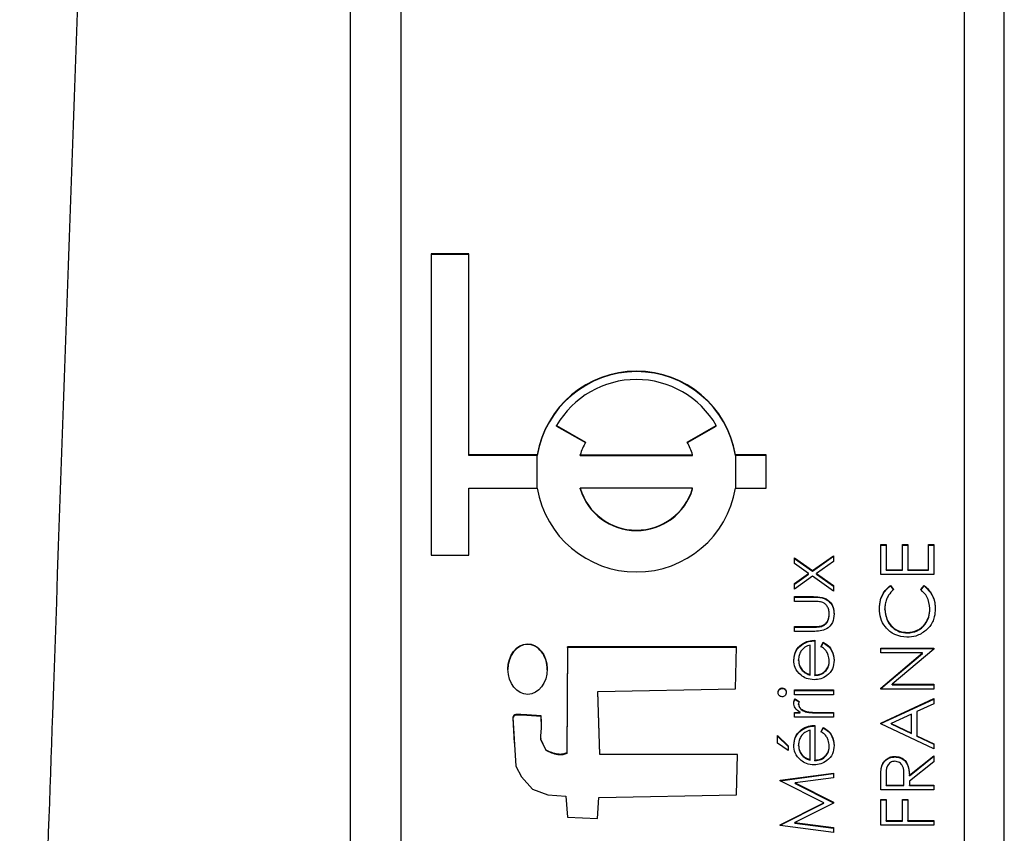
# Model space of a CAD drawing. Header units: millimetres. Extents: x 346 to 1849, y -14 to 1262.
# Tile 21 of 56: x 1326 to 1336, y 531 to 539. Entities that reach past the tile are written whole.
import ezdxf

# ---------------------------------------------------------------- set-up
doc = ezdxf.new("R2010")
doc.units = ezdxf.units.MM

msp = doc.modelspace()

# ---------------------------------------------------------------- linework, layer by layer
at = {"color": 7, "linetype": 'Continuous', "lineweight": 25}
for p, q in [((1329.1189, 522.4983), (1329.1189, 560.0531)), ((1335.2189, 559.6373), (1335.2189, 519.6908)), ((1335.6189, 519.6908), (1335.6189, 559.6373)), ((1329.6189, 557.64), (1329.6189, 521.6882)), ((1330.2939, 536.4684), (1329.9189, 536.4684)), ((1329.9189, 536.4684), (1329.9189, 533.4724)), ((1330.2939, 536.4632), (1329.9189, 536.4632)), ((1330.2939, 534.471), (1330.2939, 536.4684)), ((1331.1667, 534.7623), (1331.4554, 534.5959)), ((1331.1667, 534.7571), (1331.1667, 534.7623)), ((1331.1667, 534.7571), (1331.4532, 534.592)), ((1332.4657, 534.5959), (1332.7544, 534.7623)), ((1332.468, 534.592), (1332.7544, 534.7571)), ((1332.7544, 534.7571), (1332.7544, 534.7623)), ((1330.9746, 534.471), (1330.2939, 534.471)), ((1330.2939, 534.4659), (1330.2939, 534.471)), ((1330.9746, 534.4659), (1330.2939, 534.4659)), ((1330.9746, 534.4659), (1330.9746, 534.471)), ((1331.4016, 534.471), (1332.5196, 534.471)), ((1331.4016, 534.4659), (1331.4016, 534.471)), ((1331.4016, 534.4659), (1332.5196, 534.4659)), ((1332.5196, 534.4659), (1332.5196, 534.471)), ((1333.2522, 534.471), (1332.9466, 534.471)), ((1332.9466, 534.4659), (1332.9466, 534.471)), ((1333.2522, 534.4659), (1332.9466, 534.4659)), ((1333.2522, 534.1382), (1333.2522, 534.471)), ((1330.2939, 533.4724), (1330.2939, 534.1382)), ((1330.2939, 534.1382), (1330.9746, 534.1382)), ((1331.4016, 534.133), (1331.4016, 534.1382)), ((1332.5196, 534.1382), (1331.4016, 534.1382)), ((1332.5196, 534.133), (1332.5196, 534.1382)), ((1332.9466, 534.1382), (1333.2522, 534.1382)), ((1334.3897, 533.5782), (1334.444, 533.5782)), ((1334.3897, 533.2801), (1334.3897, 533.5782)), ((1334.3897, 533.573), (1334.444, 533.573)), ((1334.444, 533.5782), (1334.444, 533.3275)), ((1334.6068, 533.5782), (1334.6611, 533.5782)), ((1334.6068, 533.3275), (1334.6068, 533.5782)), ((1334.6068, 533.573), (1334.6611, 533.573)), ((1334.6611, 533.5782), (1334.6611, 533.3275)), ((1334.8646, 533.5782), (1334.9189, 533.5782)), ((1334.8646, 533.3275), (1334.8646, 533.5782)), ((1334.8646, 533.573), (1334.9189, 533.573)), ((1334.9189, 533.5782), (1334.9189, 533.2801)), ((1329.9189, 533.4724), (1330.2939, 533.4724)), ((1333.5322, 533.4466), (1333.7112, 533.3191)), ((1333.5322, 533.3902), (1333.5322, 533.4466)), ((1333.5322, 533.4415), (1333.7112, 533.3139)), ((1333.7112, 533.3191), (1333.9189, 533.4669)), ((1333.7112, 533.3139), (1333.9189, 533.4618)), ((1333.9189, 533.4669), (1333.9189, 533.4105)), ((1333.6717, 533.2908), (1333.5322, 533.3902)), ((1333.9189, 533.4105), (1333.7509, 533.2908)), ((1333.5322, 533.1914), (1333.6717, 533.2908)), ((1333.5322, 533.1862), (1333.6717, 533.2856)), ((1333.7112, 533.2626), (1333.5322, 533.135)), ((1333.6717, 533.2856), (1333.6717, 533.2908)), ((1333.7112, 533.3139), (1333.7112, 533.3191)), ((1333.9189, 533.1146), (1333.7112, 533.2626)), ((1333.7509, 533.2908), (1333.9189, 533.1711)), ((1333.7509, 533.2856), (1333.7509, 533.2908)), ((1333.7509, 533.2856), (1333.9189, 533.1659)), ((1334.9189, 533.2801), (1334.3897, 533.2801)), ((1334.444, 533.3275), (1334.6068, 533.3275)), ((1334.444, 533.3223), (1334.444, 533.3275)), ((1334.444, 533.3223), (1334.6068, 533.3223)), ((1334.6068, 533.3223), (1334.6068, 533.3275)), ((1334.6611, 533.3275), (1334.8646, 533.3275)), ((1334.6611, 533.3223), (1334.6611, 533.3275)), ((1334.6611, 533.3223), (1334.8646, 533.3223)), ((1334.8646, 533.3223), (1334.8646, 533.3275)), ((1333.5322, 533.135), (1333.5322, 533.1914)), ((1333.9189, 533.1711), (1333.9189, 533.1146)), ((1334.4868, 533.1717), (1334.5186, 533.1302)), ((1334.4868, 533.1665), (1334.4868, 533.1717)), ((1334.4868, 533.1665), (1334.5186, 533.125)), ((1334.79, 533.1302), (1334.8215, 533.1717)), ((1334.79, 533.125), (1334.8215, 533.1665)), ((1334.8215, 533.1665), (1334.8215, 533.1717)), ((1333.5322, 533.0604), (1333.7205, 533.0604)), ((1333.5322, 533.013), (1333.5322, 533.0604)), ((1333.5322, 533.0553), (1333.7205, 533.0553)), ((1333.7205, 533.0553), (1333.7205, 533.0604)), ((1333.7116, 533.013), (1333.5322, 533.013)), ((1334.4304, 532.933), (1334.4304, 532.9381)), ((1334.8782, 532.9362), (1334.8782, 532.9414)), ((1333.8782, 532.8832), (1333.8782, 532.8884)), ((1333.5322, 532.7623), (1333.7116, 532.7623)), ((1333.5322, 532.7149), (1333.5322, 532.7623)), ((1333.5322, 532.7572), (1333.7116, 532.7572)), ((1333.7116, 532.7572), (1333.7116, 532.7623)), ((1333.802, 532.7647), (1333.802, 532.7699)), ((1333.717, 532.7149), (1333.5322, 532.7149)), ((1334.6548, 532.699), (1334.6548, 532.7042)), ((1331.2756, 532.5609), (1331.27, 531.5062)), ((1331.2756, 532.5557), (1331.27, 531.501)), ((1332.9563, 532.5609), (1331.2756, 532.5609)), ((1331.2756, 532.5557), (1331.2756, 532.5609)), ((1332.9562, 532.5557), (1331.2756, 532.5557)), ((1332.9451, 532.1449), (1332.9563, 532.5609)), ((1333.6015, 532.5796), (1333.6015, 532.5848)), ((1333.6882, 532.2863), (1333.6882, 532.5794)), ((1333.7357, 532.6268), (1333.7357, 532.2813)), ((1333.7968, 532.5644), (1333.8189, 532.6065)), ((1333.7968, 532.5592), (1333.8189, 532.6013)), ((1333.8189, 532.6013), (1333.8189, 532.6065)), ((1334.3897, 532.5484), (1334.9189, 532.5484)), ((1334.3897, 532.5009), (1334.3897, 532.5484)), ((1334.9189, 532.5484), (1334.9189, 532.5376)), ((1334.3897, 532.5432), (1334.9189, 532.5432)), ((1334.8062, 532.5009), (1334.3897, 532.5009)), ((1334.3897, 532.1518), (1334.8062, 532.5009)), ((1334.3897, 532.1466), (1334.8062, 532.4958)), ((1334.9189, 532.5376), (1334.5034, 532.1893)), ((1334.8062, 532.4958), (1334.8062, 532.5009)), ((1333.5729, 532.4266), (1333.5729, 532.4317)), ((1333.8782, 532.417), (1333.8782, 532.4222)), ((1333.6092, 532.3271), (1333.6092, 532.3322)), ((1333.6882, 532.2811), (1333.6882, 532.2863)), ((1333.7357, 532.2761), (1333.7357, 532.2813)), ((1334.5034, 532.1893), (1334.9189, 532.1893)), ((1334.5034, 532.1841), (1334.5034, 532.1893)), ((1334.5034, 532.1841), (1334.9189, 532.1841)), ((1334.9189, 532.1893), (1334.9189, 532.1418)), ((1331.577, 532.1179), (1332.9451, 532.1449)), ((1331.5974, 531.4942), (1331.577, 532.1179)), ((1331.577, 532.1127), (1331.577, 532.1179)), ((1331.5974, 531.4891), (1331.577, 532.1127)), ((1333.4103, 532.1474), (1333.4103, 532.1526)), ((1333.5322, 532.1322), (1333.9189, 532.1322)), ((1333.5322, 532.0848), (1333.5322, 532.1322)), ((1333.5322, 532.1271), (1333.9189, 532.1271)), ((1333.9189, 532.0848), (1333.5322, 532.0848)), ((1333.9189, 532.1322), (1333.9189, 532.0848)), ((1334.3897, 532.1418), (1334.3897, 532.1518)), ((1334.9189, 532.1418), (1334.3897, 532.1418)), ((1333.5387, 532.0442), (1333.5798, 532.0181)), ((1333.5387, 532.039), (1333.5387, 532.0442)), ((1333.5387, 532.039), (1333.5782, 532.014)), ((1333.5729, 531.9887), (1333.5729, 531.9939)), ((1334.3897, 531.8031), (1334.9189, 532.047)), ((1334.3897, 531.7979), (1334.9189, 532.0418)), ((1334.9189, 531.9954), (1334.7493, 531.9173)), ((1334.9189, 532.047), (1334.9189, 531.9954)), ((1331.0134, 531.8203), (1331.0139, 531.8701)), ((1331.0139, 531.8701), (1331.0139, 531.8753)), ((1333.5322, 531.9087), (1333.5891, 531.9087)), ((1333.5322, 531.8612), (1333.5322, 531.9087)), ((1333.5322, 531.9035), (1333.5891, 531.9035)), ((1333.9189, 531.8612), (1333.5322, 531.8612)), ((1333.5891, 531.9035), (1333.5891, 531.9087)), ((1333.6562, 531.912), (1333.6562, 531.9171)), ((1333.7889, 531.9087), (1333.9189, 531.9087)), ((1333.7889, 531.9035), (1333.7889, 531.9087)), ((1333.7889, 531.9035), (1333.9189, 531.9035)), ((1333.9189, 531.9087), (1333.9189, 531.8612)), ((1334.695, 531.8923), (1334.4929, 531.7992)), ((1334.695, 531.7035), (1334.695, 531.8923)), ((1334.7493, 531.9173), (1334.7493, 531.6778)), ((1333.7357, 531.7799), (1333.7357, 531.4344)), ((1334.3897, 531.7963), (1334.3897, 531.8031)), ((1334.9189, 531.5456), (1334.3897, 531.7963)), ((1334.4929, 531.7992), (1334.695, 531.7035)), ((1334.4929, 531.794), (1334.4929, 531.7992)), ((1334.4929, 531.794), (1334.695, 531.6983)), ((1333.3626, 531.6783), (1333.4711, 531.5768)), ((1333.3626, 531.6043), (1333.3626, 531.6783)), ((1333.3626, 531.6731), (1333.4711, 531.5716)), ((1333.6015, 531.7327), (1333.6015, 531.7379)), ((1333.6882, 531.4394), (1333.6882, 531.7325)), ((1333.7968, 531.7175), (1333.8189, 531.7596)), ((1333.7968, 531.7123), (1333.8189, 531.7544)), ((1333.8189, 531.7544), (1333.8189, 531.7596)), ((1334.695, 531.6983), (1334.695, 531.7035)), ((1334.7493, 531.6778), (1334.9189, 531.5974)), ((1334.7493, 531.6726), (1334.7493, 531.6778)), ((1334.7493, 531.6726), (1334.9189, 531.5922)), ((1331.0105, 531.6534), (1331.0105, 531.6482)), ((1333.4711, 531.5293), (1333.3626, 531.6043)), ((1333.4711, 531.5768), (1333.4711, 531.5293)), ((1333.5729, 531.5797), (1333.5729, 531.5848)), ((1333.8782, 531.5701), (1333.8782, 531.5753)), ((1334.9189, 531.5974), (1334.9189, 531.5456)), ((1331.0615, 531.5289), (1331.0615, 531.5341)), ((1331.27, 531.501), (1331.27, 531.5062)), ((1332.9658, 531.4915), (1331.5974, 531.4942)), ((1331.5974, 531.4891), (1331.5974, 531.4942)), ((1332.9656, 531.4863), (1331.5974, 531.4891)), ((1332.9545, 531.0903), (1332.9658, 531.4915)), ((1333.6092, 531.4802), (1333.6092, 531.4853)), ((1334.5312, 531.4659), (1334.5312, 531.4711)), ((1334.6747, 531.2837), (1334.9189, 531.4779)), ((1334.6747, 531.2786), (1334.9189, 531.4727)), ((1334.9189, 531.4779), (1334.9189, 531.4192)), ((1333.6882, 531.4342), (1333.6882, 531.4394)), ((1333.7357, 531.4292), (1333.7357, 531.4344)), ((1334.9189, 531.4192), (1334.6747, 531.2251)), ((1333.3897, 531.2355), (1333.9189, 531.3057)), ((1333.3897, 531.2303), (1333.9189, 531.3005)), ((1333.9189, 531.3057), (1333.9189, 531.258)), ((1334.3969, 531.3594), (1334.3969, 531.3646)), ((1334.444, 531.2856), (1334.444, 531.1866)), ((1334.6204, 531.1866), (1334.6211, 531.2833)), ((1334.6204, 531.1814), (1334.6211, 531.2781)), ((1334.6211, 531.2833), (1334.6211, 531.2851)), ((1334.6211, 531.2781), (1334.6211, 531.2833)), ((1334.6747, 531.2786), (1334.6747, 531.2837)), ((1333.3897, 531.2286), (1333.3897, 531.2355)), ((1333.8239, 531.011), (1333.3897, 531.2286)), ((1333.9189, 531.258), (1333.5381, 531.2074)), ((1333.5381, 531.2074), (1333.9189, 531.0167)), ((1333.5381, 531.2023), (1333.5381, 531.2074)), ((1333.5381, 531.2023), (1333.9189, 531.0115)), ((1334.3897, 531.1391), (1334.3897, 531.2449)), ((1334.444, 531.1866), (1334.6204, 531.1866)), ((1334.444, 531.1814), (1334.444, 531.1866)), ((1334.444, 531.1814), (1334.6204, 531.1814)), ((1334.6204, 531.1814), (1334.6204, 531.1866)), ((1334.6747, 531.2251), (1334.6747, 531.1866)), ((1334.6747, 531.1866), (1334.9189, 531.1866)), ((1334.6747, 531.1814), (1334.6747, 531.1866)), ((1334.6747, 531.1814), (1334.9189, 531.1814)), ((1334.9189, 531.1866), (1334.9189, 531.1391)), ((1331.5863, 531.0634), (1332.9545, 531.0903)), ((1334.9189, 531.1391), (1334.3897, 531.1391)), ((1331.259, 531.0753), (1331.2757, 530.8675)), ((1331.5733, 530.8553), (1331.5863, 531.0634)), ((1333.3897, 530.7928), (1333.8239, 531.011)), ((1333.3897, 530.7876), (1333.8239, 531.0058)), ((1333.9189, 531.006), (1333.5373, 530.8145)), ((1333.8239, 531.0058), (1333.8239, 531.011)), ((1333.9189, 531.0167), (1333.9189, 531.006)), ((1334.3897, 531.0443), (1334.444, 531.0443)), ((1334.3897, 530.7868), (1334.3897, 531.0443)), ((1334.3897, 531.0391), (1334.444, 531.0391)), ((1334.444, 531.0443), (1334.444, 530.8343)), ((1334.6068, 531.0443), (1334.6611, 531.0443)), ((1334.6068, 530.8343), (1334.6068, 531.0443)), ((1334.6068, 531.0391), (1334.6611, 531.0391)), ((1334.6611, 531.0443), (1334.6611, 530.8343)), ((1331.2757, 530.8675), (1331.5733, 530.8553)), ((1333.3897, 530.786), (1333.3897, 530.7928)), ((1333.9189, 530.7163), (1333.3897, 530.786)), ((1333.5373, 530.8145), (1333.9189, 530.764)), ((1333.5373, 530.8093), (1333.5373, 530.8145)), ((1333.5373, 530.8093), (1333.9189, 530.7588)), ((1334.9189, 530.7868), (1334.3897, 530.7868)), ((1334.444, 530.8343), (1334.6068, 530.8343)), ((1334.444, 530.8291), (1334.444, 530.8343)), ((1334.444, 530.8291), (1334.6068, 530.8291)), ((1334.6068, 530.8291), (1334.6068, 530.8343)), ((1334.6611, 530.8343), (1334.9189, 530.8343)), ((1334.6611, 530.8291), (1334.6611, 530.8343)), ((1334.6611, 530.8291), (1334.9189, 530.8291)), ((1334.9189, 530.8343), (1334.9189, 530.7868)), ((1333.9189, 530.764), (1333.9189, 530.7163))]:
    msp.add_line(p, q, dxfattribs=at)
at = {"color": 8, "linetype": 'Continuous', "lineweight": 25}
for p, q in [((1330.9746, 534.1382), (1330.9746, 534.4659)), ((1332.9466, 534.4659), (1332.9466, 534.1382))]:
    msp.add_line(p, q, dxfattribs=at)
at = {"color": 7, "linetype": 'Continuous', "lineweight": 25, "flags": 128}
for points in [[(1331.0139, 531.8753), (1330.8723, 531.8844), (1330.8099, 531.8873), (1330.7825, 531.8879), (1330.7609, 531.8879), (1330.7506, 531.8851), (1330.7413, 531.8781), (1330.734, 531.8672), (1330.7321, 531.862), (1330.7317, 531.8597), (1330.7315, 531.8587), (1330.7315, 531.8583), (1330.7315, 531.8581), (1330.7315, 531.858), (1330.7315, 531.858), (1330.7315, 531.8579), (1330.7315, 531.8579), (1330.7315, 531.8579), (1330.7602, 531.3759), (1330.8186, 531.2685), (1330.9275, 531.1463), (1331.0783, 531.0895), (1331.259, 531.0753)], [(1331.0139, 531.8701), (1330.8723, 531.8792), (1330.8099, 531.8822), (1330.7825, 531.8827), (1330.7609, 531.8827), (1330.7506, 531.88), (1330.7413, 531.8729), (1330.734, 531.8621), (1330.7321, 531.8569), (1330.7317, 531.8546), (1330.7315, 531.8535), (1330.7315, 531.8531), (1330.7315, 531.8529), (1330.7315, 531.8528), (1330.7315, 531.8528), (1330.7315, 531.8528), (1330.7315, 531.8528), (1330.7315, 531.8528), (1330.7462, 531.6048)]]:
    msp.add_lwpolyline(points, dxfattribs=at)
at = {"color": 7, "linetype": 'Continuous', "lineweight": 25}
for centre, radius, start, end in [((1331.9606, 534.3032), 1.0002, 9.65778, 170.34222), ((1331.9606, 534.2981), 1.0002, 9.65778, 170.34222), ((1331.9606, 534.3029), 0.9172, 30.06047, 149.93953), ((1331.9594, 534.3045), 0.5821, 149.96599, 163.37672), ((1331.9618, 534.3045), 0.5821, 16.62328, 30.03401), ((1331.9606, 534.3059), 1.0002, 189.65778, 350.34222), ((1331.9606, 534.3055), 0.5835, 196.66533, 343.33467), ((1331.9606, 534.3003), 0.5835, 196.66533, 343.33467)]:
    msp.add_arc(centre, radius, start, end, dxfattribs=at)
msp.add_ellipse((1330.878, 532.3399), major_axis=(-0.0021, 0.2513), ratio=0.777086, dxfattribs=at)
for start_param, end_param in [(6.283142, 7.843176), (4.701584, 6.283142)]:
    msp.add_ellipse((1330.878, 532.3347), major_axis=(-0.0021, 0.2513), ratio=0.777086, start_param=start_param, end_param=end_param, dxfattribs=at)
for points, knots in [([(1327.3489, 564.8499), (1327.2541, 562.3335), (1327.0588, 557.1473), (1326.7658, 549.1375), (1326.4616, 540.6673), (1326.1467, 531.7365), (1325.9358, 525.6291), (1325.8277, 522.4987)], [0, 0, 0, 0, 0.178264, 0.367396, 0.567396, 0.778264, 1, 1, 1, 1]), ([(1334.3762, 532.9411), (1334.3782, 532.9713), (1334.3816, 533.0211), (1334.409, 533.0851), (1334.4416, 533.1343), (1334.4717, 533.1592), (1334.4868, 533.1717)], [0, 0, 0, 0, 0.33969, 0.55984, 0.77993, 1, 1, 1, 1]), ([(1334.3762, 532.9359), (1334.3782, 532.9661), (1334.3816, 533.0159), (1334.409, 533.08), (1334.4416, 533.1291), (1334.4717, 533.154), (1334.4868, 533.1665)], [0, 0, 0, 0, 0.33969, 0.55984, 0.77993, 1, 1, 1, 1]), ([(1334.8215, 533.1717), (1334.844, 533.1515), (1334.8812, 533.1183), (1334.9131, 533.0564), (1334.9299, 533.0001), (1334.9316, 532.9612), (1334.9325, 532.9417)], [0, 0, 0, 0, 0.339341, 0.559515, 0.77972, 1, 1, 1, 1]), ([(1334.8215, 533.1665), (1334.844, 533.1463), (1334.8812, 533.1131), (1334.9131, 533.0512), (1334.9299, 532.995), (1334.9316, 532.956), (1334.9325, 532.9366)], [0, 0, 0, 0, 0.3393414, 0.5595148, 0.7797196, 1, 1, 1, 1]), ([(1333.7205, 533.0604), (1333.7494, 533.06), (1333.8068, 533.0592), (1333.8822, 533.022), (1333.9214, 532.9559), (1333.9243, 532.9107), (1333.9257, 532.888)], [0, 0, 0, 0, 0.281501, 0.559646, 0.779298, 1, 1, 1, 1]), ([(1333.7205, 533.0553), (1333.7494, 533.0548), (1333.8068, 533.054), (1333.8822, 533.0168), (1333.9214, 532.9507), (1333.9243, 532.9055), (1333.9257, 532.8828)], [0, 0, 0, 0, 0.281501, 0.559646, 0.779298, 1, 1, 1, 1]), ([(1334.5186, 533.1302), (1334.5006, 533.1129), (1334.4709, 533.0845), (1334.4458, 533.0328), (1334.4326, 532.9863), (1334.4311, 532.9542), (1334.4304, 532.9381)], [0, 0, 0, 0, 0.3393271, 0.5594657, 0.7797271, 1, 1, 1, 1]), ([(1334.8782, 532.9414), (1334.8732, 532.9823), (1334.8643, 533.0554), (1334.8127, 533.1073), (1334.79, 533.1302)], [0, 0, 0, 0, 0.5587722, 1, 1, 1, 1]), ([(1333.8058, 533.0052), (1333.7883, 533.0081), (1333.7571, 533.0132), (1333.7255, 533.0131), (1333.7116, 533.013)], [0, 0, 0, 0, 0.559371, 1, 1, 1, 1]), ([(1333.8782, 532.8884), (1333.8774, 532.9022), (1333.8758, 532.9296), (1333.8592, 532.9648), (1333.8353, 532.9915), (1333.8156, 533.0006), (1333.8058, 533.0052)], [0, 0, 0, 0, 0.28027, 0.560007, 0.780074, 1, 1, 1, 1]), ([(1334.6512, 532.6568), (1334.6098, 532.6616), (1334.5268, 532.6712), (1334.436, 532.7494), (1334.3834, 532.8435), (1334.3786, 532.9086), (1334.3762, 532.9411)], [0, 0, 0, 0, 0.279512, 0.55908, 0.779374, 1, 1, 1, 1]), ([(1334.4304, 532.9381), (1334.4343, 532.9044), (1334.442, 532.8369), (1334.4995, 532.7582), (1334.575, 532.7114), (1334.6282, 532.7066), (1334.6548, 532.7042)], [0, 0, 0, 0, 0.279856, 0.559519, 0.779686, 1, 1, 1, 1]), ([(1334.6548, 532.7042), (1334.6891, 532.7082), (1334.7575, 532.7163), (1334.8313, 532.7825), (1334.8726, 532.861), (1334.8763, 532.9146), (1334.8782, 532.9414)], [0, 0, 0, 0, 0.279434, 0.558921, 0.779283, 1, 1, 1, 1]), ([(1334.9325, 532.9417), (1334.9309, 532.9139), (1334.9284, 532.8681), (1334.9066, 532.8079), (1334.8789, 532.7612), (1334.8529, 532.7362), (1334.8399, 532.7238)], [0, 0, 0, 0, 0.339838, 0.559927, 0.779959, 1, 1, 1, 1]), ([(1333.9257, 532.888), (1333.9234, 532.8586), (1333.9187, 532.8), (1333.8414, 532.7179), (1333.7642, 532.716), (1333.717, 532.7149)], [0, 0, 0, 0, 0.28097, 0.559785, 1, 1, 1, 1]), ([(1333.802, 532.7699), (1333.8149, 532.7757), (1333.8409, 532.7874), (1333.8718, 532.8299), (1333.8758, 532.8662), (1333.8782, 532.8884)], [0, 0, 0, 0, 0.280117, 0.560544, 1, 1, 1, 1]), ([(1333.802, 532.7647), (1333.8149, 532.7705), (1333.8409, 532.7822), (1333.8718, 532.8247), (1333.8758, 532.8611), (1333.8782, 532.8832)], [0, 0, 0, 0, 0.280117, 0.560544, 1, 1, 1, 1]), ([(1334.4304, 532.933), (1334.4343, 532.8992), (1334.442, 532.8317), (1334.4995, 532.7531), (1334.575, 532.7062), (1334.6282, 532.7014), (1334.6548, 532.699)], [0, 0, 0, 0, 0.279856, 0.559519, 0.779686, 1, 1, 1, 1]), ([(1334.6548, 532.699), (1334.6891, 532.703), (1334.7575, 532.7111), (1334.8313, 532.7773), (1334.8726, 532.8558), (1334.8763, 532.9094), (1334.8782, 532.9362)], [0, 0, 0, 0, 0.279434, 0.558921, 0.779283, 1, 1, 1, 1]), ([(1333.7116, 532.7623), (1333.7286, 532.7623), (1333.759, 532.7622), (1333.7888, 532.7675), (1333.802, 532.7699)], [0, 0, 0, 0, 0.560377, 1, 1, 1, 1]), ([(1333.7116, 532.7572), (1333.7286, 532.7571), (1333.759, 532.757), (1333.7888, 532.7623), (1333.802, 532.7647)], [0, 0, 0, 0, 0.560377, 1, 1, 1, 1]), ([(1334.8399, 532.7238), (1334.8079, 532.7019), (1334.7505, 532.6628), (1334.6816, 532.6586), (1334.6512, 532.6568)], [0, 0, 0, 0, 0.559029, 1, 1, 1, 1]), ([(1333.5254, 532.4293), (1333.5294, 532.4636), (1333.5365, 532.525), (1333.5816, 532.5665), (1333.6015, 532.5848)], [0, 0, 0, 0, 0.558919, 1, 1, 1, 1]), ([(1333.5254, 532.4241), (1333.5294, 532.4585), (1333.5365, 532.5199), (1333.5816, 532.5613), (1333.6015, 532.5796)], [0, 0, 0, 0, 0.5589188, 1, 1, 1, 1]), ([(1333.6882, 532.5794), (1333.6699, 532.5736), (1333.6334, 532.562), (1333.5966, 532.5215), (1333.5764, 532.4765), (1333.5741, 532.4467), (1333.5729, 532.4317)], [0, 0, 0, 0, 0.280138, 0.559194, 0.779598, 1, 1, 1, 1]), ([(1333.6015, 532.5848), (1333.6248, 532.5986), (1333.6664, 532.6232), (1333.7145, 532.6257), (1333.7357, 532.6268)], [0, 0, 0, 0, 0.558897, 1, 1, 1, 1]), ([(1333.6015, 532.5796), (1333.6248, 532.5934), (1333.6664, 532.618), (1333.7145, 532.6205), (1333.7357, 532.6217)], [0, 0, 0, 0, 0.558897, 1, 1, 1, 1]), ([(1333.8782, 532.4222), (1333.8763, 532.4417), (1333.8732, 532.4737), (1333.8537, 532.5146), (1333.828, 532.5429), (1333.8072, 532.5572), (1333.7968, 532.5644)], [0, 0, 0, 0, 0.339465, 0.559626, 0.779498, 1, 1, 1, 1]), ([(1333.8189, 532.6065), (1333.8364, 532.5957), (1333.8714, 532.5742), (1333.9163, 532.5134), (1333.9221, 532.4605), (1333.9257, 532.4281)], [0, 0, 0, 0, 0.280919, 0.561407, 1, 1, 1, 1]), ([(1333.8189, 532.6013), (1333.8364, 532.5906), (1333.8714, 532.569), (1333.9163, 532.5083), (1333.9221, 532.4553), (1333.9257, 532.423)], [0, 0, 0, 0, 0.280919, 0.5614069, 1, 1, 1, 1]), ([(1333.5975, 532.2783), (1333.5741, 532.3021), (1333.5323, 532.3445), (1333.5275, 532.4033), (1333.5254, 532.4293)], [0, 0, 0, 0, 0.558577, 1, 1, 1, 1]), ([(1333.5729, 532.4317), (1333.5747, 532.4112), (1333.5779, 532.3746), (1333.5996, 532.3452), (1333.6092, 532.3322)], [0, 0, 0, 0, 0.559458, 1, 1, 1, 1]), ([(1333.5729, 532.4266), (1333.5747, 532.4061), (1333.5779, 532.3694), (1333.5996, 532.34), (1333.6092, 532.3271)], [0, 0, 0, 0, 0.559458, 1, 1, 1, 1]), ([(1333.9257, 532.4281), (1333.923, 532.3988), (1333.9178, 532.3401), (1333.8613, 532.2769), (1333.7952, 532.2402), (1333.7495, 532.236), (1333.7266, 532.2339)], [0, 0, 0, 0, 0.279885, 0.558859, 0.779462, 1, 1, 1, 1]), ([(1333.7357, 532.2813), (1333.7567, 532.2837), (1333.7985, 532.2886), (1333.8459, 532.326), (1333.8741, 532.3728), (1333.8768, 532.4057), (1333.8782, 532.4222)], [0, 0, 0, 0, 0.279963, 0.559359, 0.779526, 1, 1, 1, 1]), ([(1333.7357, 532.2761), (1333.7567, 532.2786), (1333.7985, 532.2834), (1333.8459, 532.3208), (1333.8741, 532.3677), (1333.8768, 532.4006), (1333.8782, 532.417)], [0, 0, 0, 0, 0.279963, 0.559359, 0.779526, 1, 1, 1, 1]), ([(1333.7266, 532.2339), (1333.7003, 532.2362), (1333.6534, 532.2404), (1333.6146, 532.2667), (1333.5975, 532.2783)], [0, 0, 0, 0, 0.559427, 1, 1, 1, 1]), ([(1333.6092, 532.3322), (1333.6222, 532.3207), (1333.6456, 532.3001), (1333.6752, 532.2905), (1333.6882, 532.2863)], [0, 0, 0, 0, 0.558795, 1, 1, 1, 1]), ([(1333.6092, 532.3271), (1333.6222, 532.3155), (1333.6456, 532.2949), (1333.6752, 532.2853), (1333.6882, 532.2811)], [0, 0, 0, 0, 0.558795, 1, 1, 1, 1]), ([(1333.3694, 532.1083), (1333.37, 532.1146), (1333.3713, 532.1272), (1333.382, 532.1416), (1333.3955, 532.151), (1333.4054, 532.1521), (1333.4103, 532.1526)], [0, 0, 0, 0, 0.279869, 0.559866, 0.779911, 1, 1, 1, 1]), ([(1333.3694, 532.1032), (1333.37, 532.1094), (1333.3713, 532.122), (1333.382, 532.1364), (1333.3955, 532.1458), (1333.4054, 532.1469), (1333.4103, 532.1474)], [0, 0, 0, 0, 0.279869, 0.559866, 0.779911, 1, 1, 1, 1]), ([(1333.4103, 532.0645), (1333.4041, 532.0654), (1333.3916, 532.0671), (1333.3784, 532.0795), (1333.3705, 532.0936), (1333.3698, 532.1034), (1333.3694, 532.1083)], [0, 0, 0, 0, 0.279289, 0.558897, 0.779452, 1, 1, 1, 1]), ([(1333.4103, 532.1526), (1333.4165, 532.1517), (1333.429, 532.1498), (1333.4419, 532.1372), (1333.4497, 532.123), (1333.4504, 532.1132), (1333.4508, 532.1083)], [0, 0, 0, 0, 0.27916, 0.558862, 0.779356, 1, 1, 1, 1]), ([(1333.4103, 532.1474), (1333.4165, 532.1465), (1333.429, 532.1447), (1333.4419, 532.132), (1333.4497, 532.1179), (1333.4504, 532.1081), (1333.4508, 532.1032)], [0, 0, 0, 0, 0.2791599, 0.5588624, 0.7793557, 1, 1, 1, 1]), ([(1333.4508, 532.1083), (1333.4501, 532.1021), (1333.4488, 532.0897), (1333.4382, 532.0755), (1333.4249, 532.0661), (1333.4152, 532.065), (1333.4103, 532.0645)], [0, 0, 0, 0, 0.279784, 0.559698, 0.779921, 1, 1, 1, 1]), ([(1333.5254, 532.0029), (1333.5264, 532.0111), (1333.5281, 532.0257), (1333.5355, 532.0385), (1333.5387, 532.0442)], [0, 0, 0, 0, 0.559243, 1, 1, 1, 1]), ([(1333.5254, 531.9977), (1333.5264, 532.0059), (1333.5281, 532.0206), (1333.5355, 532.0334), (1333.5387, 532.039)], [0, 0, 0, 0, 0.559243, 1, 1, 1, 1]), ([(1333.5891, 531.9087), (1333.571, 531.9219), (1333.5456, 531.9404), (1333.5278, 531.9767), (1333.5262, 531.9942), (1333.5254, 532.0029)], [0, 0, 0, 0, 0.558788, 0.779481, 1, 1, 1, 1]), ([(1333.5798, 532.0181), (1333.5778, 532.0138), (1333.5742, 532.0061), (1333.5733, 531.9976), (1333.5729, 531.9939)], [0, 0, 0, 0, 0.560396, 1, 1, 1, 1]), ([(1333.5729, 531.9939), (1333.5753, 531.9827), (1333.5802, 531.9603), (1333.6114, 531.9315), (1333.6392, 531.9226), (1333.6562, 531.9171)], [0, 0, 0, 0, 0.278336, 0.558768, 1, 1, 1, 1]), ([(1333.5729, 531.9887), (1333.5753, 531.9776), (1333.5802, 531.9551), (1333.6114, 531.9264), (1333.6392, 531.9174), (1333.6562, 531.912)], [0, 0, 0, 0, 0.2783358, 0.5587681, 1, 1, 1, 1]), ([(1331.0615, 531.5341), (1331.0493, 531.5612), (1331.0329, 531.5974), (1331.0041, 531.6512), (1331.0205, 531.7416), (1331.0167, 531.8181), (1331.0139, 531.8753)], [0, 0, 0, 0, 0.254867, 0.341367, 0.5079224, 1, 1, 1, 1]), ([(1333.6562, 531.9171), (1333.6809, 531.914), (1333.725, 531.9084), (1333.7694, 531.9086), (1333.7889, 531.9087)], [0, 0, 0, 0, 0.559636, 1, 1, 1, 1]), ([(1333.6562, 531.912), (1333.6809, 531.9088), (1333.725, 531.9033), (1333.7694, 531.9034), (1333.7889, 531.9035)], [0, 0, 0, 0, 0.559636, 1, 1, 1, 1]), ([(1333.6015, 531.7379), (1333.6248, 531.7517), (1333.6664, 531.7763), (1333.7145, 531.7788), (1333.7357, 531.7799)], [0, 0, 0, 0, 0.558897, 1, 1, 1, 1]), ([(1333.6015, 531.7327), (1333.6248, 531.7465), (1333.6664, 531.7711), (1333.7145, 531.7737), (1333.7357, 531.7748)], [0, 0, 0, 0, 0.558897, 1, 1, 1, 1]), ([(1333.5254, 531.5824), (1333.5294, 531.6167), (1333.5365, 531.6781), (1333.5816, 531.7196), (1333.6015, 531.7379)], [0, 0, 0, 0, 0.558919, 1, 1, 1, 1]), ([(1333.5254, 531.5772), (1333.5294, 531.6116), (1333.5365, 531.673), (1333.5816, 531.7145), (1333.6015, 531.7327)], [0, 0, 0, 0, 0.558919, 1, 1, 1, 1]), ([(1333.6882, 531.7325), (1333.6699, 531.7267), (1333.6334, 531.7151), (1333.5966, 531.6746), (1333.5764, 531.6296), (1333.5741, 531.5998), (1333.5729, 531.5848)], [0, 0, 0, 0, 0.2801382, 0.5591944, 0.7795977, 1, 1, 1, 1]), ([(1333.8782, 531.5753), (1333.8763, 531.5948), (1333.8732, 531.6268), (1333.8537, 531.6677), (1333.828, 531.696), (1333.8072, 531.7103), (1333.7968, 531.7175)], [0, 0, 0, 0, 0.339465, 0.559626, 0.779498, 1, 1, 1, 1]), ([(1333.8189, 531.7596), (1333.8364, 531.7488), (1333.8714, 531.7273), (1333.9163, 531.6666), (1333.9221, 531.6136), (1333.9257, 531.5812)], [0, 0, 0, 0, 0.280919, 0.561407, 1, 1, 1, 1]), ([(1333.8189, 531.7544), (1333.8364, 531.7437), (1333.8714, 531.7221), (1333.9163, 531.6614), (1333.9221, 531.6084), (1333.9257, 531.5761)], [0, 0, 0, 0, 0.280919, 0.561407, 1, 1, 1, 1]), ([(1331.0615, 531.5289), (1331.0503, 531.5562), (1331.0351, 531.5927), (1331.0099, 531.6311), (1331.0109, 531.6448), (1331.0112, 531.6482)], [0, 0, 0, 0, 0.688573, 0.92227, 1, 1, 1, 1]), ([(1333.5975, 531.4314), (1333.5741, 531.4552), (1333.5323, 531.4976), (1333.5275, 531.5564), (1333.5254, 531.5824)], [0, 0, 0, 0, 0.558577, 1, 1, 1, 1]), ([(1333.5729, 531.5848), (1333.5747, 531.5643), (1333.5779, 531.5277), (1333.5996, 531.4983), (1333.6092, 531.4853)], [0, 0, 0, 0, 0.559458, 1, 1, 1, 1]), ([(1333.5729, 531.5797), (1333.5747, 531.5592), (1333.5779, 531.5226), (1333.5996, 531.4931), (1333.6092, 531.4802)], [0, 0, 0, 0, 0.559458, 1, 1, 1, 1]), ([(1333.9257, 531.5812), (1333.923, 531.5519), (1333.9178, 531.4932), (1333.8613, 531.43), (1333.7952, 531.3933), (1333.7495, 531.3891), (1333.7266, 531.387)], [0, 0, 0, 0, 0.279885, 0.558859, 0.779462, 1, 1, 1, 1]), ([(1333.7357, 531.4344), (1333.7567, 531.4368), (1333.7985, 531.4417), (1333.8459, 531.4791), (1333.8741, 531.526), (1333.8768, 531.5589), (1333.8782, 531.5753)], [0, 0, 0, 0, 0.2799631, 0.5593589, 0.7795256, 1, 1, 1, 1]), ([(1333.7357, 531.4292), (1333.7567, 531.4317), (1333.7985, 531.4365), (1333.8459, 531.4739), (1333.8741, 531.5208), (1333.8768, 531.5537), (1333.8782, 531.5701)], [0, 0, 0, 0, 0.279963, 0.559359, 0.779526, 1, 1, 1, 1]), ([(1331.27, 531.5062), (1331.2564, 531.5013), (1331.2271, 531.4909), (1331.1531, 531.4921), (1331.0997, 531.5166), (1331.0615, 531.5341)], [0, 0, 0, 0, 0.199081, 0.426805, 1, 1, 1, 1]), ([(1331.27, 531.501), (1331.2564, 531.4962), (1331.2271, 531.4857), (1331.1531, 531.4869), (1331.0997, 531.5114), (1331.0615, 531.5289)], [0, 0, 0, 0, 0.199081, 0.426805, 1, 1, 1, 1]), ([(1333.6092, 531.4853), (1333.6222, 531.4738), (1333.6456, 531.4532), (1333.6752, 531.4436), (1333.6882, 531.4394)], [0, 0, 0, 0, 0.558795, 1, 1, 1, 1]), ([(1333.6092, 531.4802), (1333.6222, 531.4686), (1333.6456, 531.448), (1333.6752, 531.4384), (1333.6882, 531.4342)], [0, 0, 0, 0, 0.558795, 1, 1, 1, 1]), ([(1334.3969, 531.3646), (1334.4024, 531.3812), (1334.4135, 531.4143), (1334.4491, 531.4492), (1334.4902, 531.4685), (1334.5176, 531.4702), (1334.5312, 531.4711)], [0, 0, 0, 0, 0.279797, 0.5595, 0.779626, 1, 1, 1, 1]), ([(1334.5312, 531.4711), (1334.548, 531.4697), (1334.5814, 531.467), (1334.6259, 531.4408), (1334.6703, 531.3813), (1334.6729, 531.3239), (1334.6747, 531.2837)], [0, 0, 0, 0, 0.18712, 0.373979, 0.560911, 1, 1, 1, 1]), ([(1333.7266, 531.387), (1333.7003, 531.3893), (1333.6534, 531.3935), (1333.6146, 531.4199), (1333.5975, 531.4314)], [0, 0, 0, 0, 0.559427, 1, 1, 1, 1]), ([(1334.3969, 531.3594), (1334.4024, 531.376), (1334.4135, 531.4092), (1334.4491, 531.4441), (1334.4902, 531.4633), (1334.5176, 531.4651), (1334.5312, 531.4659)], [0, 0, 0, 0, 0.279797, 0.5595, 0.779626, 1, 1, 1, 1]), ([(1334.5311, 531.4237), (1334.5234, 531.4231), (1334.5079, 531.422), (1334.4868, 531.4115), (1334.4688, 531.3966), (1334.443, 531.3574), (1334.4435, 531.3175), (1334.444, 531.2856)], [0, 0, 0, 0, 0.125307, 0.250617, 0.375954, 0.501281, 1, 1, 1, 1]), ([(1334.6211, 531.2833), (1334.621, 531.3158), (1334.6209, 531.3564), (1334.5951, 531.3965), (1334.5708, 531.4174), (1334.547, 531.4212), (1334.5311, 531.4237)], [0, 0, 0, 0, 0.4998271, 0.6254978, 0.7512079, 1, 1, 1, 1]), ([(1334.5312, 531.4659), (1334.548, 531.4646), (1334.5814, 531.4618), (1334.6259, 531.4357), (1334.6703, 531.3761), (1334.6729, 531.3188), (1334.6747, 531.2786)], [0, 0, 0, 0, 0.18712, 0.373979, 0.560911, 1, 1, 1, 1]), ([(1334.3897, 531.2449), (1334.3897, 531.2673), (1334.3895, 531.3074), (1334.3947, 531.3471), (1334.3969, 531.3646)], [0, 0, 0, 0, 0.56024, 1, 1, 1, 1]), ([(1334.3897, 531.2397), (1334.3897, 531.2622), (1334.3895, 531.3022), (1334.3947, 531.342), (1334.3969, 531.3594)], [0, 0, 0, 0, 0.5602397, 1, 1, 1, 1])]:
    msp.add_open_spline(points, degree=3, knots=knots, dxfattribs=at)

doc.saveas('drawing.dxf')
